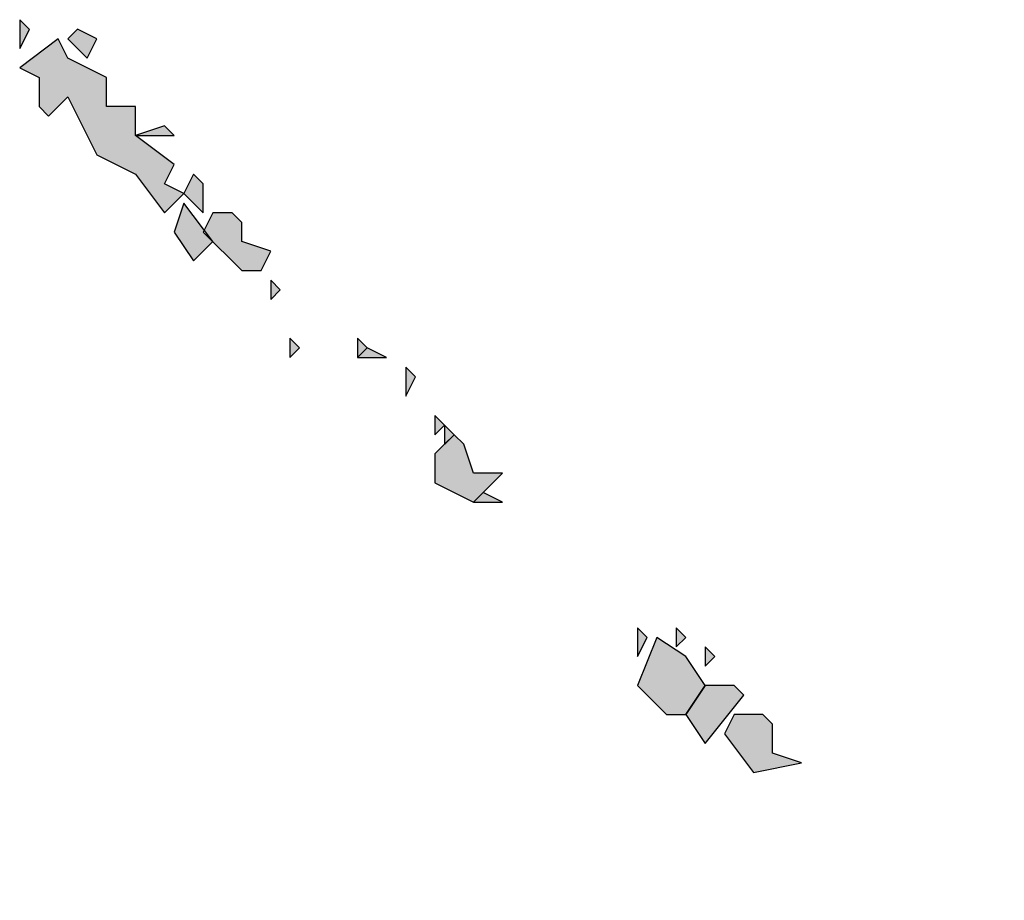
# Model space of a CAD drawing. Header units: millimetres. Extents: x 500457 to 783861, y -293374 to -162131.
# Tile 46 of 116: x 654598 to 654686, y -242807 to -242729. Entities that reach past the tile are written whole.
import ezdxf

# ---------------------------------------------------------------- set-up
doc = ezdxf.new("R2010")
doc.units = ezdxf.units.MM
doc.header["$LTSCALE"] = 1000
doc.layers.add('PUB_TEXT', color=7, linetype='Continuous')
doc.layers.add('WALL', color=255, linetype='Continuous')

# ---------------------------------------------------------------- blocks, each defined once
blk = doc.blocks.new('A$C59021D72')
at = {"linetype": 'Continuous'}
h = blk.add_hatch(color=256, dxfattribs=at)
h.paths.add_polyline_path([(1456.442, 489.836), (1455.872, 490.406), (1455.872, 489.266)])
h.paths.add_polyline_path([(1442.756, 502.952), (1442.186, 503.522), (1440.475, 503.522), (1439.905, 502.381), (1441.616, 500.1), (1444.467, 500.671), (1442.756, 501.241)])
h.paths.add_polyline_path([(1441.046, 504.662), (1440.475, 505.233), (1438.765, 505.233), (1437.624, 503.522), (1438.765, 501.811)])
h.paths.add_polyline_path([(1439.335, 506.943), (1438.765, 507.514), (1438.765, 506.373)])
h.paths.add_polyline_path([(1437.624, 506.943), (1435.914, 508.084), (1434.773, 505.233), (1436.484, 503.522), (1437.624, 503.522), (1438.765, 505.233)])
h.paths.add_polyline_path([(1437.624, 508.084), (1437.054, 508.654), (1437.054, 507.514)])
h.paths.add_polyline_path([(1435.343, 508.084), (1434.773, 508.654), (1434.773, 506.943)])
h.paths.add_polyline_path([(1426.79, 516.067), (1425.649, 516.637), (1425.079, 516.067)], flags=17)
h.paths.add_polyline_path([(1424.509, 519.489), (1423.938, 520.059), (1422.798, 518.918), (1422.798, 517.208), (1425.079, 516.067), (1426.79, 517.778), (1425.079, 517.778)])
h.paths.add_polyline_path([(1423.938, 520.059), (1423.368, 520.629), (1423.368, 519.489)])
h.paths.add_polyline_path([(1423.368, 520.629), (1422.798, 521.199), (1422.798, 520.059)])
h.paths.add_polyline_path([(1421.658, 523.48), (1421.087, 524.051), (1421.087, 522.34)])
h.paths.add_polyline_path([(1419.947, 524.621), (1418.806, 525.191), (1418.236, 524.621)])
h.paths.add_polyline_path([(1418.806, 525.191), (1418.236, 525.761), (1418.236, 524.621)])
h.paths.add_polyline_path([(1414.815, 525.191), (1414.244, 525.761), (1414.244, 524.621)])
h.paths.add_polyline_path([(1413.674, 528.612), (1413.104, 529.183), (1413.104, 528.042)])
h.paths.add_polyline_path([(1409.112, 530.893), (1409.682, 531.464), (1407.972, 533.745), (1407.402, 532.034), (1408.542, 530.323)])
h.paths.add_polyline_path([(1411.393, 532.604), (1410.823, 533.174), (1409.682, 533.174), (1409.112, 532.034), (1411.393, 529.753), (1412.534, 529.753), (1413.104, 530.893), (1411.393, 531.464)])
h.paths.add_polyline_path([(1409.112, 534.885), (1408.542, 535.455), (1407.972, 534.315), (1409.112, 533.174)])
h.paths.add_polyline_path([(1407.402, 537.736), (1406.831, 538.307), (1405.121, 537.736)], flags=17)
h.paths.add_polyline_path([(1401.129, 542.298), (1400.559, 543.439), (1398.278, 541.728), (1399.418, 541.158), (1399.418, 539.447), (1399.988, 538.877), (1401.129, 540.017), (1402.84, 536.596), (1405.121, 535.455), (1406.831, 533.174), (1407.972, 534.315), (1406.831, 534.885), (1407.402, 536.026), (1405.121, 537.736), (1405.121, 539.447), (1403.41, 539.447), (1403.41, 541.158)])
h.paths.add_polyline_path([(1402.84, 543.439), (1401.699, 544.009), (1401.129, 543.439), (1402.269, 542.298)])
h.paths.add_polyline_path([(1398.848, 544.009), (1398.278, 544.579), (1398.278, 542.868)])
at = {"linetype": 'Continuous', "elevation": 0}
for points in [[(1398.848, 544.009), (1398.278, 544.579), (1398.278, 542.868), (1398.848, 544.009)], [(1402.84, 543.439), (1401.699, 544.009), (1401.129, 543.439), (1402.269, 542.298), (1402.84, 543.439)], [(1401.129, 542.298), (1400.559, 543.439), (1398.278, 541.728), (1399.418, 541.158), (1399.418, 539.447), (1399.988, 538.877), (1401.129, 540.017), (1402.84, 536.596), (1405.121, 535.455), (1406.831, 533.174), (1407.972, 534.315), (1406.831, 534.885), (1407.402, 536.026), (1405.121, 537.736), (1405.121, 539.447), (1403.41, 539.447), (1403.41, 541.158), (1401.129, 542.298)], [(1407.402, 537.736), (1406.831, 538.307), (1405.121, 537.736), (1407.402, 537.736)], [(1409.112, 534.885), (1408.542, 535.455), (1407.972, 534.315), (1409.112, 533.174), (1409.112, 534.885)], [(1409.112, 530.893), (1409.682, 531.464), (1407.972, 533.745), (1407.402, 532.034), (1408.542, 530.323), (1409.112, 530.893)], [(1411.393, 532.604), (1410.823, 533.174), (1409.682, 533.174), (1409.112, 532.034), (1411.393, 529.753), (1412.534, 529.753), (1413.104, 530.893), (1411.393, 531.464), (1411.393, 532.604)], [(1413.674, 528.612), (1413.104, 529.183), (1413.104, 528.042), (1413.674, 528.612)], [(1414.815, 525.191), (1414.244, 525.761), (1414.244, 524.621), (1414.815, 525.191)], [(1418.806, 525.191), (1418.236, 525.761), (1418.236, 524.621), (1418.806, 525.191)], [(1419.947, 524.621), (1418.806, 525.191), (1418.236, 524.621), (1419.947, 524.621)], [(1421.658, 523.48), (1421.087, 524.051), (1421.087, 522.34), (1421.658, 523.48)], [(1423.368, 520.629), (1422.798, 521.199), (1422.798, 520.059), (1423.368, 520.629)], [(1423.938, 520.059), (1423.368, 520.629), (1423.368, 519.489), (1423.938, 520.059)], [(1424.509, 519.489), (1423.938, 520.059), (1422.798, 518.918), (1422.798, 517.208), (1425.079, 516.067), (1426.79, 517.778), (1425.079, 517.778), (1424.509, 519.489)], [(1426.79, 516.067), (1425.649, 516.637), (1425.079, 516.067), (1426.79, 516.067)], [(1435.343, 508.084), (1434.773, 508.654), (1434.773, 506.943), (1435.343, 508.084)], [(1437.624, 508.084), (1437.054, 508.654), (1437.054, 507.514), (1437.624, 508.084)], [(1437.624, 506.943), (1435.914, 508.084), (1434.773, 505.233), (1436.484, 503.522), (1437.624, 503.522), (1438.765, 505.233), (1437.624, 506.943)], [(1439.335, 506.943), (1438.765, 507.514), (1438.765, 506.373), (1439.335, 506.943)], [(1441.046, 504.662), (1440.475, 505.233), (1438.765, 505.233), (1437.624, 503.522), (1438.765, 501.811), (1441.046, 504.662)], [(1442.756, 502.952), (1442.186, 503.522), (1440.475, 503.522), (1439.905, 502.381), (1441.616, 500.1), (1444.467, 500.671), (1442.756, 501.241), (1442.756, 502.952)]]:
    blk.add_lwpolyline(points, dxfattribs=at)
blk = doc.blocks.new('A$C57a0c051')
at = {"layer": 'PUB_TEXT', "xscale": 1.499999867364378, "yscale": 1.499999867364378, "zscale": 1.499999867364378, "rotation": 0.005566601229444}
blk.add_blockref('A$C59021D72', (2109.042, -27355.491), dxfattribs=at)

msp = doc.modelspace()

# ---------------------------------------------------------------- block references
at = {"layer": 'WALL', "color": 0}
msp.add_blockref('A$C57a0c051', (650391.955, -216190.676), dxfattribs=at)

doc.saveas('drawing.dxf')
